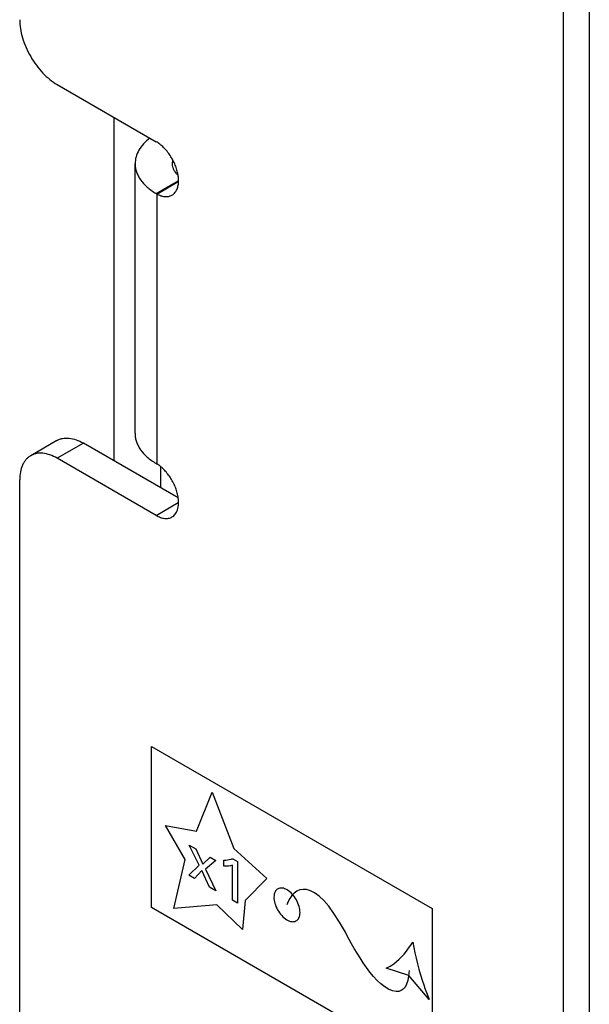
# Model space of a CAD drawing. Header units: inches. Extents: x 0 to 22, y 0 to 17.
# Tile 35 of 44: x 10.394 to 10.932, y 3.153 to 4.082. Entities that reach past the tile are written whole.
import ezdxf

# ---------------------------------------------------------------- set-up
doc = ezdxf.new("R2010")
doc.units = ezdxf.units.IN
doc.header["$LTSCALE"] = 1.21
doc.header["$MEASUREMENT"] = 0
doc.layers.get('0').update_dxf_attribs({"linetype": 'CONTINUOUS'})
doc.layers.add('DATUMCURVES', color=7, linetype='CONTINUOUS')

msp = doc.modelspace()

# ---------------------------------------------------------------- linework, layer by layer
at = {"color": 7, "linetype": 'CONTINUOUS'}
for p, q in [((10.93189, 4.74076), (10.93189, 1.46182)), ((10.48323, 3.98983), (10.48323, 3.6657)), ((10.52318, 3.91778), (10.54408, 3.92985)), ((10.52389, 3.91738), (10.5441, 3.92905)), ((10.5441, 3.92904), (10.52389, 3.91737)), ((10.52318, 3.91778), (10.52389, 3.91737)), ((10.42959, 3.68471), (10.40484, 3.67042)), ((10.45459, 3.68223), (10.42984, 3.66794)), ((10.54406, 3.63058), (10.45459, 3.68223)), ((10.52389, 3.66263), (10.52318, 3.66304)), ((10.52742, 3.65973), (10.52742, 3.64018)), ((10.52318, 3.61405), (10.54407, 3.62612))]:
    msp.add_line(p, q, dxfattribs=at)
at = {"color": 3, "linetype": 'CONTINUOUS'}
for p, q in [((10.90714, 4.72647), (10.90714, 1.44753)), ((10.42984, 4.02066), (10.52318, 3.96677)), ((10.50338, 3.69121), (10.50338, 3.94595)), ((10.52389, 3.91738), (10.52389, 3.66262)), ((10.52318, 3.61405), (10.42984, 3.66794)), ((10.39449, 3.06929), (10.39449, 3.64753))]:
    msp.add_line(p, q, dxfattribs=at)
for centre, radius, start, end in [((10.51742, 3.93), 0.02697, 357.58417, 359.28677), ((10.55604, 3.97305), 0.0643, 239.2278, 239.99962), ((10.55604, 3.71832), 0.0643, 239.2278, 239.99962)]:
    msp.add_arc(centre, radius, start, end, dxfattribs=at)
for points, knots in [([(10.39449, 4.0819), (10.39449, 4.0791), (10.395, 4.07329), (10.39704, 4.06451), (10.40031, 4.05562), (10.40468, 4.04696), (10.41, 4.03884), (10.41606, 4.03156), (10.42264, 4.02541), (10.42742, 4.02205), (10.42984, 4.02066)], [0, 0, 0, 0, 0.114069, 0.237347, 0.366977, 0.499994, 0.633012, 0.762644, 0.885927, 1, 1, 1, 1]), ([(10.51725, 3.97009), (10.51512, 3.96844), (10.51127, 3.96496), (10.50679, 3.95897), (10.50445, 3.95356), (10.50354, 3.9492), (10.50339, 3.94703), (10.50339, 3.94595)], [0, 0, 0, 0, 0.280968, 0.537147, 0.773735, 0.887562, 1, 1, 1, 1]), ([(10.54392, 3.93544), (10.54366, 3.93699), (10.54293, 3.94012), (10.54131, 3.94475), (10.53917, 3.9493), (10.53659, 3.95366), (10.53363, 3.95769), (10.53037, 3.96129), (10.5269, 3.96435), (10.52443, 3.96605), (10.52318, 3.96677)], [0, 0, 0, 0, 0.121702, 0.24907, 0.379876, 0.511606, 0.641739, 0.76797, 0.888118, 1, 1, 1, 1]), ([(10.50339, 3.94595), (10.50339, 3.94465), (10.50361, 3.94202), (10.50459, 3.93814), (10.50622, 3.93434), (10.50931, 3.92929), (10.51358, 3.92469), (10.51872, 3.92061), (10.52162, 3.91871), (10.52314, 3.91781)], [0, 0, 0, 0, 0.108509, 0.218953, 0.333157, 0.452646, 0.711427, 0.852102, 1, 1, 1, 1]), ([(10.54439, 3.92967), (10.5444, 3.93013), (10.54437, 3.93207), (10.54416, 3.934), (10.54392, 3.93544)], [0, 0, 0, 0, 0.240545, 1, 1, 1, 1]), ([(10.53817, 3.91629), (10.5391, 3.91682), (10.54084, 3.91825), (10.54277, 3.92119), (10.54399, 3.92482), (10.54431, 3.92747), (10.54437, 3.92887)], [0, 0, 0, 0, 0.220457, 0.454756, 0.713005, 1, 1, 1, 1]), ([(10.52389, 3.91738), (10.52504, 3.91676), (10.52735, 3.91573), (10.52981, 3.91513), (10.53099, 3.91499)], [0, 0, 0, 0, 0.523583, 1, 1, 1, 1]), ([(10.53099, 3.91499), (10.53226, 3.91484), (10.53418, 3.91485), (10.53657, 3.91549), (10.53766, 3.91599), (10.53817, 3.91629)], [0, 0, 0, 0, 0.517501, 0.761182, 1, 1, 1, 1]), ([(10.50339, 3.69121), (10.50339, 3.68991), (10.50361, 3.68728), (10.50459, 3.6834), (10.50622, 3.6796), (10.50931, 3.67455), (10.51358, 3.66995), (10.51872, 3.66587), (10.52162, 3.66398), (10.52314, 3.66307)], [0, 0, 0, 0, 0.108509, 0.218953, 0.333157, 0.452646, 0.711427, 0.852102, 1, 1, 1, 1]), ([(10.42984, 3.66794), (10.42765, 3.66921), (10.42329, 3.67128), (10.41754, 3.67267), (10.41322, 3.67282), (10.41022, 3.67249), (10.4074, 3.67171), (10.40566, 3.67089), (10.40484, 3.67042)], [0, 0, 0, 0, 0.289145, 0.548362, 0.667806, 0.781798, 0.891901, 1, 1, 1, 1]), ([(10.40484, 3.67042), (10.40402, 3.66995), (10.40245, 3.66885), (10.40036, 3.6668), (10.39857, 3.66437), (10.39654, 3.66055), (10.39487, 3.65488), (10.39449, 3.65007), (10.39449, 3.64753)], [0, 0, 0, 0, 0.108102, 0.218207, 0.332201, 0.451646, 0.710861, 1, 1, 1, 1]), ([(10.54409, 3.63056), (10.54389, 3.6321), (10.54325, 3.63524), (10.54175, 3.6399), (10.53972, 3.64452), (10.53722, 3.64896), (10.53431, 3.65311), (10.53108, 3.65685), (10.52762, 3.66005), (10.52514, 3.66184), (10.52389, 3.66262)], [0, 0, 0, 0, 0.119795, 0.24581, 0.375862, 0.507439, 0.63798, 0.765109, 0.886554, 1, 1, 1, 1]), ([(10.53817, 3.61256), (10.53877, 3.61291), (10.53991, 3.61373), (10.54137, 3.61532), (10.54256, 3.61725), (10.5438, 3.6203), (10.54456, 3.62483), (10.54436, 3.62859), (10.54409, 3.63056)], [0, 0, 0, 0, 0.103365, 0.209548, 0.321055, 0.439744, 0.702225, 1, 1, 1, 1]), ([(10.52318, 3.61405), (10.52449, 3.61329), (10.52711, 3.61205), (10.53113, 3.61107), (10.53434, 3.61116), (10.53664, 3.61179), (10.53768, 3.61228), (10.53817, 3.61256)], [0, 0, 0, 0, 0.289172, 0.548686, 0.781706, 0.891868, 1, 1, 1, 1])]:
    msp.add_open_spline(points, degree=3, knots=knots, dxfattribs=at)
at = {"color": 7, "linetype": 'CONTINUOUS'}
for points, knots in [([(10.53884, 3.94918), (10.53876, 3.94892), (10.5385, 3.94786), (10.53839, 3.94676), (10.53839, 3.94595)], [0, 0, 0, 0, 0.252999, 1, 1, 1, 1]), ([(10.53839, 3.94595), (10.53839, 3.94502), (10.53862, 3.94311), (10.53964, 3.94035), (10.5413, 3.93771), (10.54276, 3.93613), (10.54356, 3.93537)], [0, 0, 0, 0, 0.230924, 0.470164, 0.724836, 1, 1, 1, 1]), ([(10.42959, 3.68471), (10.43041, 3.68518), (10.43215, 3.686), (10.43496, 3.68678), (10.43797, 3.68711), (10.44229, 3.68696), (10.44803, 3.68557), (10.4524, 3.6835), (10.45459, 3.68223)], [0, 0, 0, 0, 0.108099, 0.218202, 0.332194, 0.451638, 0.710855, 1, 1, 1, 1])]:
    msp.add_open_spline(points, degree=3, knots=knots, dxfattribs=at)
at = {"layer": 'DATUMCURVES', "color": 40, "linetype": 'CONTINUOUS'}
for p, q in [((10.5189, 3.24385), (10.5189, 3.39583)), ((10.5189, 3.39583), (10.7837, 3.24293)), ((10.5614, 3.31597), (10.57604, 3.35289)), ((10.57604, 3.35289), (10.59655, 3.29976)), ((10.5507, 3.28936), (10.53192, 3.32146)), ((10.53192, 3.32146), (10.5614, 3.31597)), ((10.56376, 3.2839), (10.55447, 3.30291)), ((10.55447, 3.30291), (10.56055, 3.2994)), ((10.56055, 3.2994), (10.56717, 3.28478)), ((10.59655, 3.29976), (10.62752, 3.2714)), ((10.56717, 3.28478), (10.57409, 3.29158)), ((10.57409, 3.29158), (10.57958, 3.28841)), ((10.5955, 3.29006), (10.5999, 3.28752)), ((10.53983, 3.24306), (10.5507, 3.28936)), ((10.55392, 3.27456), (10.56376, 3.2839)), ((10.57958, 3.28841), (10.56989, 3.28002)), ((10.58719, 3.28293), (10.58719, 3.28864)), ((10.59516, 3.25076), (10.59516, 3.28404)), ((10.5999, 3.28752), (10.5999, 3.24802)), ((10.55936, 3.27142), (10.55392, 3.27456)), ((10.56638, 3.27884), (10.55936, 3.27142)), ((10.57345, 3.26329), (10.56638, 3.27884)), ((10.56989, 3.28002), (10.57958, 3.25975)), ((10.62752, 3.2714), (10.60731, 3.25061)), ((10.57958, 3.25975), (10.57345, 3.26329)), ((10.7837, 3.09095), (10.5189, 3.24385)), ((10.58045, 3.24664), (10.53983, 3.24306)), ((10.60458, 3.22323), (10.58045, 3.24664)), ((10.5999, 3.24802), (10.59516, 3.25076)), ((10.60731, 3.25061), (10.60458, 3.22323)), ((10.7837, 3.24293), (10.7837, 3.09095)), ((10.7616, 3.1799), (10.74037, 3.18667)), ((10.78094, 3.15729), (10.7616, 3.1799))]:
    msp.add_line(p, q, dxfattribs=at)
for points, knots in [([(10.58719, 3.28864), (10.5895, 3.28869), (10.59234, 3.28904), (10.59497, 3.28985), (10.5955, 3.29006)], [0, 0, 0, 0, 0.7875, 1, 1, 1, 1]), ([(10.65837, 3.23532), (10.65888, 3.23684), (10.65925, 3.2405), (10.65789, 3.24659), (10.65497, 3.25267), (10.65058, 3.25812), (10.64554, 3.26166), (10.64094, 3.26275), (10.63715, 3.26157), (10.63546, 3.25915), (10.63495, 3.25764)], [0, 0, 0, 0, 0.125025, 0.25005, 0.375075, 0.500101, 0.625075, 0.75005, 0.875025, 1, 1, 1, 1]), ([(10.63495, 3.25764), (10.63443, 3.25611), (10.63407, 3.25245), (10.63542, 3.24637), (10.63835, 3.24029), (10.64274, 3.23484), (10.64777, 3.2313), (10.65237, 3.23021), (10.65618, 3.23138), (10.65786, 3.23379), (10.65837, 3.23532)], [0, 0, 0, 0, 0.125259, 0.250519, 0.375778, 0.501038, 0.625778, 0.750519, 0.875259, 1, 1, 1, 1]), ([(10.74037, 3.18667), (10.74286, 3.18778), (10.75254, 3.19401), (10.76032, 3.20327), (10.76528, 3.21138)], [0, 0, 0, 0, 0.23695, 1, 1, 1, 1]), ([(10.76528, 3.21138), (10.76772, 3.19791), (10.77226, 3.17973), (10.77908, 3.16155), (10.78094, 3.15729)], [0, 0, 0, 0, 0.762937, 1, 1, 1, 1])]:
    msp.add_open_spline(points, degree=3, knots=knots, dxfattribs=at)
for points in [[(10.59516, 3.28404), (10.59276, 3.28311), (10.59002, 3.28282), (10.58719, 3.28293)], [(10.70172, 3.22061), (10.6718, 3.27629), (10.6525, 3.26378), (10.64665, 3.24647)], [(10.7497, 3.16474), (10.73046, 3.16632), (10.71022, 3.20481), (10.70172, 3.22061)], [(10.76181, 3.18452), (10.76129, 3.1698), (10.75624, 3.1642), (10.7497, 3.16474)]]:
    msp.add_open_spline(points, degree=3, dxfattribs=at)

doc.saveas('drawing.dxf')
